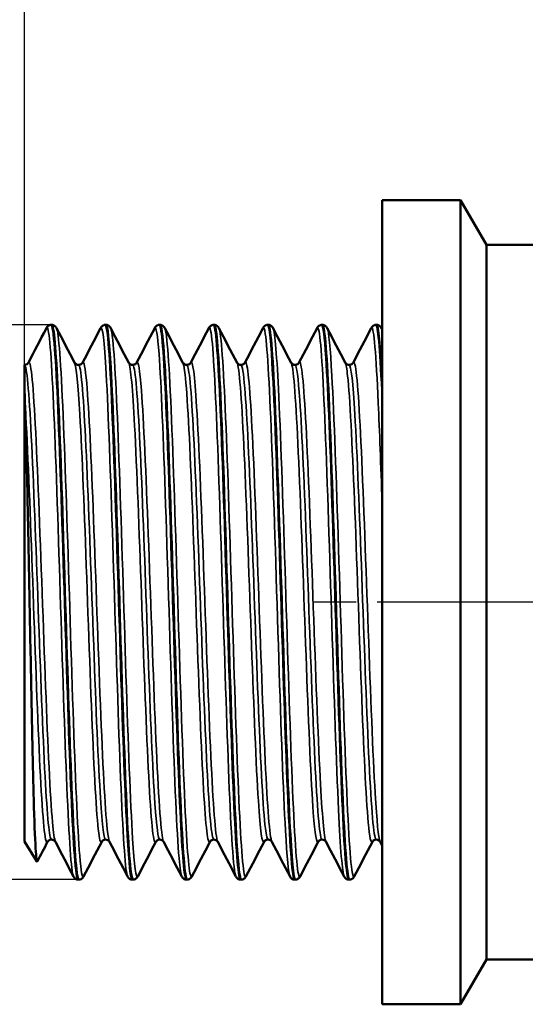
# Model space of a CAD drawing. Header units: millimetres. Extents: x -71 to 414, y -69 to 356.
# Tile 11 of 18: x 40 to 57, y 191 to 224. Entities that reach past the tile are written whole.
import ezdxf

# ---------------------------------------------------------------- set-up
doc = ezdxf.new("R2010")
doc.units = ezdxf.units.MM
doc.linetypes.add('CHAIN', pattern=[0.7087, 0.4724, -0.0591, 0.1181, -0.0591])
for name, color, linetype, lineweight in [('Видимые тонкие (ГОСТ)', 7, 'Continuous', 35), ('Видимый контур (ГОСТ)', 7, 'Continuous', 50), ('Осевая линия (ГОСТ)', 7, 'Continuous', 25), ('Размер (ГОСТ)', 7, 'Continuous', 25)]:
    doc.layers.add(name, color=color, linetype=linetype, lineweight=lineweight)
doc.styles.add('Обычный текст (ГОСТ)', font='GOST Common Italic.ttf')
doc.dimstyles.new('Обычный (ГОСТ)', dxfattribs={"dimtxt": 3.5, "dimasz": 3.5, "dimexe": 1, "dimexo": 0, "dimgap": 0.5, "dimtad": 1, "dimrnd": 1e-08, "dimtxsty": 'Обычный текст (ГОСТ)', "dimblk": 'Filled-1', "dimcen": 0.09, "dimdle": 15, "dimclrd": 256, "dimclre": 256, "dimclrt": 256, "dimazin": 2, "dimtfac": 0.714286, "dimtdec": 3, "dimtmove": 0, "dimatfit": 3, "dimfxl": 1, "dimtolj": 1, "dimlwd": 25, "dimlwe": 25, "dimarcsym": 0})

# ---------------------------------------------------------------- blocks, each defined once
blk = doc.blocks.new('Filled-1')
at = {"color": 0}
for p, q in [((0, 0), (-1, 0.1429)), ((-1, 0.1429), (-1, -0.1429)), ((-1, 0), (0, 0)), ((-1, -0.1429), (0, 0))]:
    blk.add_line(p, q, dxfattribs=at)
at = {"color": 0, "flags": 128}
blk.add_lwpolyline([(-1, -0.1429), (0, 0), (-1, 0.1429), (-1, -0.1429)], dxfattribs=at)
at = {"color": 0}
blk.add_solid([(-1, -0.1429), (0, 0), (-1, 0.1429), (-1, -0.1429)], dxfattribs=at)
blk = doc.blocks.new('*D10')
at = {"layer": 'Defpoints', "color": 0, "linetype": 'Continuous', "transparency": 16777216}
for p in [(101.379, 236.579), (40.379, 211.689), (101.379, 211.689)]:
    blk.add_point(p, dxfattribs=at)
at = {"layer": 'Размер (ГОСТ)', "linetype": 'Continuous', "lineweight": 25, "transparency": 16777216}
for p, q in [((40.379, 211.689), (40.379, 237.579)), ((101.379, 211.689), (101.379, 237.579)), ((43.879, 236.579), (97.879, 236.579))]:
    blk.add_line(p, q, dxfattribs=at)
at = {"layer": 'Размер (ГОСТ)', "linetype": 'Continuous', "lineweight": 25, "transparency": 16777216, "xscale": 3.5, "yscale": 3.5, "zscale": 3.5, "rotation": 180}
blk.add_blockref('Filled-1', (40.379, 236.579), dxfattribs=at)
at = {"layer": 'Размер (ГОСТ)', "linetype": 'Continuous', "lineweight": 25, "transparency": 16777216, "xscale": 3.5, "yscale": 3.5, "zscale": 3.5}
blk.add_blockref('Filled-1', (101.379, 236.579), dxfattribs=at)
at = {"layer": 'Размер (ГОСТ)', "linetype": 'Continuous', "lineweight": 25, "transparency": 16777216, "insert": (68.732, 240.579), "char_height": 3.5, "attachment_point": 1, "style": 'Обычный текст (ГОСТ)'}
blk.add_mtext('\\A1;61', dxfattribs=at)
blk = doc.blocks.new('*D12')
at = {"layer": 'Defpoints', "color": 0, "linetype": 'Continuous', "transparency": 16777216}
for p in [(41.296, 213.778), (32.045, 195.148), (42.187, 195.148)]:
    blk.add_point(p, dxfattribs=at)
at = {"layer": 'Размер (ГОСТ)', "linetype": 'Continuous', "lineweight": 25, "transparency": 16777216}
for p, q in [((41.296, 213.778), (31.045, 213.778)), ((32.045, 210.278), (32.045, 198.648)), ((42.187, 195.148), (31.045, 195.148))]:
    blk.add_line(p, q, dxfattribs=at)
at = {"layer": 'Размер (ГОСТ)', "linetype": 'Continuous', "lineweight": 25, "transparency": 16777216, "xscale": 3.5, "yscale": 3.5, "zscale": 3.5}
for p, rotation in [((32.045, 213.778), 90), ((32.045, 195.148), 270)]:
    blk.add_blockref('Filled-1', p, dxfattribs=dict(at, rotation=rotation))
at = {"layer": 'Размер (ГОСТ)', "linetype": 'Continuous', "lineweight": 25, "transparency": 16777216, "insert": (28.043, 197.02), "char_height": 3.5, "attachment_point": 1, "rotation": 90, "style": 'Обычный текст (ГОСТ)'}
blk.add_mtext('\\A1; \\fGOST Common|b0|i1;\\H3.5000;G 1/2"', dxfattribs=at)

msp = doc.modelspace()

# ---------------------------------------------------------------- linework, layer by layer
at = {"layer": 'Видимые тонкие (ГОСТ)'}
for points, knots in [([(41.121, 213.675), (41.195, 213.794), (41.269, 212.96), (41.343, 211.399), (41.418, 209.839), (41.492, 207.57), (41.566, 205.21), (41.64, 202.852), (41.714, 200.429), (41.788, 198.602), (41.863, 196.776), (41.937, 195.565), (42.011, 195.298), (42.016, 195.28), (42.021, 195.266), (42.026, 195.257)], [3.091065, 3.091065, 3.091065, 3.091065, 3.861305, 3.861305, 3.861305, 4.631263, 4.631263, 4.631263, 5.400944, 5.400944, 5.400944, 6.170356, 6.170356, 6.170356, 6.223059, 6.223059, 6.223059, 6.223059]), ([(41.457, 213.661), (41.493, 213.592), (41.53, 213.31), (41.566, 212.819), (41.64, 211.817), (41.714, 209.957), (41.788, 207.746), (41.863, 205.535), (41.937, 202.998), (42.011, 200.824), (42.085, 198.651), (42.159, 196.866), (42.233, 195.954), (42.277, 195.413), (42.321, 195.182), (42.365, 195.264)], [9.484905, 9.484905, 9.484905, 9.484905, 9.862012, 9.862012, 9.862012, 10.631694, 10.631694, 10.631694, 11.401105, 11.401105, 11.401105, 12.170252, 12.170252, 12.170252, 12.626497, 12.626497, 12.626497, 12.626497]), ([(42.934, 213.667), (42.997, 213.781), (43.059, 213.241), (43.122, 212.133), (43.196, 210.822), (43.27, 208.73), (43.344, 206.423), (43.418, 204.116), (43.492, 201.622), (43.566, 199.614), (43.639, 197.607), (43.713, 196.109), (43.787, 195.526), (43.806, 195.382), (43.824, 195.294), (43.842, 195.261)], [9.364651, 9.364651, 9.364651, 9.364651, 10.013564, 10.013564, 10.013564, 10.781477, 10.781477, 10.781477, 11.549161, 11.549161, 11.549161, 12.316621, 12.316621, 12.316621, 12.506244, 12.506244, 12.506244, 12.506244]), ([(43.273, 213.663), (43.297, 213.621), (43.32, 213.488), (43.344, 213.263), (43.418, 212.556), (43.492, 210.948), (43.566, 208.876), (43.639, 206.804), (43.713, 204.29), (43.787, 202.015), (43.861, 199.741), (43.935, 197.731), (44.009, 196.528), (44.066, 195.595), (44.124, 195.157), (44.181, 195.26)], [15.76809, 15.76809, 15.76809, 15.76809, 16.012226, 16.012226, 16.012226, 16.77991, 16.77991, 16.77991, 17.54737, 17.54737, 17.54737, 18.314612, 18.314612, 18.314612, 18.909683, 18.909683, 18.909683, 18.909683]), ([(44.75, 213.663), (44.799, 213.752), (44.847, 213.459), (44.896, 212.797), (44.969, 211.787), (45.043, 209.931), (45.117, 207.727), (45.193, 205.47), (45.268, 202.875), (45.344, 200.674), (45.419, 198.503), (45.493, 196.742), (45.568, 195.874), (45.598, 195.523), (45.628, 195.32), (45.658, 195.264)], [15.647837, 15.647837, 15.647837, 15.647837, 16.150768, 16.150768, 16.150768, 16.917007, 16.917007, 16.917007, 17.7021, 17.7021, 17.7021, 18.476414, 18.476414, 18.476414, 18.789429, 18.789429, 18.789429, 18.789429]), ([(45.089, 213.668), (45.098, 213.651), (45.108, 213.62), (45.117, 213.574), (45.193, 213.197), (45.268, 211.842), (45.344, 209.89), (45.419, 207.965), (45.493, 205.484), (45.568, 203.128), (45.642, 200.775), (45.717, 198.575), (45.791, 197.131), (45.86, 195.803), (45.929, 195.13), (45.997, 195.257)], [22.051275, 22.051275, 22.051275, 22.051275, 22.147756, 22.147756, 22.147756, 22.93285, 22.93285, 22.93285, 23.707163, 23.707163, 23.707163, 24.480764, 24.480764, 24.480764, 25.192868, 25.192868, 25.192868, 25.192868]), ([(46.566, 213.661), (46.606, 213.736), (46.645, 213.563), (46.684, 213.138), (46.758, 212.333), (46.832, 210.635), (46.907, 208.506), (46.981, 206.379), (47.055, 203.845), (47.129, 201.596), (47.203, 199.348), (47.277, 197.408), (47.351, 196.305), (47.392, 195.695), (47.433, 195.344), (47.474, 195.264)], [21.931022, 21.931022, 21.931022, 21.931022, 22.337791, 22.337791, 22.337791, 23.1082, 23.1082, 23.1082, 23.878044, 23.878044, 23.878044, 24.647347, 24.647347, 24.647347, 25.072615, 25.072615, 25.072615, 25.072615]), ([(46.905, 213.67), (46.906, 213.669), (46.906, 213.668), (46.907, 213.667), (46.981, 213.514), (47.055, 212.411), (47.129, 210.657), (47.203, 208.905), (47.277, 206.523), (47.351, 204.159), (47.426, 201.797), (47.5, 199.479), (47.574, 197.835), (47.648, 196.193), (47.722, 195.241), (47.796, 195.24), (47.802, 195.239), (47.807, 195.245), (47.813, 195.257)], [28.334461, 28.334461, 28.334461, 28.334461, 28.33895, 28.33895, 28.33895, 29.108794, 29.108794, 29.108794, 29.878096, 29.878096, 29.878096, 30.64688, 30.64688, 30.64688, 31.41517, 31.41517, 31.41517, 31.476053, 31.476053, 31.476053, 31.476053]), ([(48.382, 213.663), (48.409, 213.715), (48.435, 213.656), (48.461, 213.479), (48.535, 212.983), (48.609, 211.566), (48.683, 209.61), (48.76, 207.571), (48.837, 204.971), (48.914, 202.566), (48.988, 200.237), (49.063, 198.12), (49.137, 196.797), (49.188, 195.892), (49.239, 195.365), (49.29, 195.262)], [28.214207, 28.214207, 28.214207, 28.214207, 28.486553, 28.486553, 28.486553, 29.253095, 29.253095, 29.253095, 30.052276, 30.052276, 30.052276, 30.826253, 30.826253, 30.826253, 31.3558, 31.3558, 31.3558, 31.3558]), ([(48.721, 213.667), (48.785, 213.536), (48.85, 212.721), (48.914, 211.364), (48.988, 209.785), (49.063, 207.494), (49.137, 205.12), (49.212, 202.751), (49.286, 200.327), (49.361, 198.512), (49.435, 196.7), (49.509, 195.516), (49.584, 195.284), (49.599, 195.236), (49.614, 195.229), (49.629, 195.26)], [34.617646, 34.617646, 34.617646, 34.617646, 35.283026, 35.283026, 35.283026, 36.057002, 36.057002, 36.057002, 36.829602, 36.829602, 36.829602, 37.600923, 37.600923, 37.600923, 37.759239, 37.759239, 37.759239, 37.759239]), ([(50.199, 213.666), (50.216, 213.701), (50.233, 213.686), (50.251, 213.62), (50.324, 213.338), (50.398, 212.118), (50.472, 210.289), (50.546, 208.463), (50.62, 206.05), (50.694, 203.702), (50.768, 201.332), (50.843, 199.056), (50.917, 197.497), (50.98, 196.178), (51.043, 195.386), (51.107, 195.258)], [34.497393, 34.497393, 34.497393, 34.497393, 34.677434, 34.677434, 34.677434, 35.4446, 35.4446, 35.4446, 36.21096, 36.21096, 36.21096, 36.984338, 36.984338, 36.984338, 37.638985, 37.638985, 37.638985, 37.638985]), ([(50.537, 213.664), (50.59, 213.559), (50.642, 213.01), (50.694, 212.07), (50.768, 210.726), (50.843, 208.595), (50.917, 206.263), (50.992, 203.939), (51.066, 201.441), (51.14, 199.452), (51.214, 197.468), (51.288, 196.011), (51.362, 195.478), (51.39, 195.278), (51.418, 195.208), (51.446, 195.263)], [40.900831, 40.900831, 40.900831, 40.900831, 41.441709, 41.441709, 41.441709, 42.215088, 42.215088, 42.215088, 42.985893, 42.985893, 42.985893, 43.754511, 43.754511, 43.754511, 44.042424, 44.042424, 44.042424, 44.042424]), ([(52.015, 213.669), (52.019, 213.679), (52.024, 213.684), (52.029, 213.686), (52.103, 213.71), (52.177, 212.779), (52.252, 211.148), (52.294, 210.218), (52.336, 209.07), (52.379, 207.811)], [40.780578, 40.780578, 40.780578, 40.780578, 40.830598, 40.830598, 40.830598, 41.600746, 41.600746, 41.600746, 42.039992, 42.039992, 42.039992, 42.039992]), ([(40.511, 212.497), (40.55, 212.572), (40.589, 212.432), (40.628, 212.073), (40.705, 211.367), (40.781, 209.818), (40.858, 207.878), (40.935, 205.938), (41.012, 203.631), (41.089, 201.626), (41.165, 199.622), (41.242, 197.947), (41.319, 197.084), (41.352, 196.71), (41.385, 196.491), (41.419, 196.428)], [3.072827, 3.072827, 3.072827, 3.072827, 3.47773, 3.47773, 3.47773, 4.275002, 4.275002, 4.275002, 5.071959, 5.071959, 5.071959, 5.868605, 5.868605, 5.868605, 6.21442, 6.21442, 6.21442, 6.21442]), ([(42.327, 212.498), (42.374, 212.586), (42.422, 212.357), (42.469, 211.815), (42.545, 210.939), (42.622, 209.256), (42.699, 207.252), (42.775, 205.248), (42.852, 202.949), (42.928, 201.019), (43.005, 199.088), (43.081, 197.551), (43.158, 196.849), (43.184, 196.614), (43.209, 196.474), (43.235, 196.427)], [9.356012, 9.356012, 9.356012, 9.356012, 9.847432, 9.847432, 9.847432, 10.642361, 10.642361, 10.642361, 11.437027, 11.437027, 11.437027, 12.231436, 12.231436, 12.231436, 12.497605, 12.497605, 12.497605, 12.497605]), ([(44.143, 212.5), (44.197, 212.598), (44.251, 212.28), (44.305, 211.569), (44.381, 210.562), (44.458, 208.781), (44.534, 206.737), (44.611, 204.693), (44.687, 202.412), (44.763, 200.549), (44.843, 198.615), (44.922, 197.161), (45.001, 196.633), (45.018, 196.523), (45.034, 196.454), (45.051, 196.424)], [15.639198, 15.639198, 15.639198, 15.639198, 16.199849, 16.199849, 16.199849, 16.99285, 16.99285, 16.99285, 17.785638, 17.785638, 17.785638, 18.608971, 18.608971, 18.608971, 18.78079, 18.78079, 18.78079, 18.78079]), ([(45.959, 212.504), (46.025, 212.624), (46.092, 212.1), (46.158, 211.024), (46.235, 209.778), (46.312, 207.808), (46.389, 205.688), (46.466, 203.569), (46.543, 201.328), (46.619, 199.616), (46.696, 197.904), (46.773, 196.743), (46.85, 196.468), (46.856, 196.447), (46.861, 196.432), (46.867, 196.421)], [21.922383, 21.922383, 21.922383, 21.922383, 22.611191, 22.611191, 22.611191, 23.409448, 23.409448, 23.409448, 24.20704, 24.20704, 24.20704, 25.003993, 25.003993, 25.003993, 25.063976, 25.063976, 25.063976, 25.063976]), ([(47.775, 212.506), (47.85, 212.647), (47.924, 211.949), (47.999, 210.599), (48.076, 209.215), (48.152, 207.165), (48.228, 205.038), (48.305, 202.912), (48.381, 200.736), (48.458, 199.136), (48.533, 197.562), (48.608, 196.566), (48.683, 196.42)], [28.205568, 28.205568, 28.205568, 28.205568, 28.980107, 28.980107, 28.980107, 29.77378, 29.77378, 29.77378, 30.566998, 30.566998, 30.566998, 31.347161, 31.347161, 31.347161, 31.347161]), ([(40.379, 212.433), (40.456, 212.433), (40.533, 211.547), (40.61, 210.032), (40.687, 208.513), (40.764, 206.38), (40.841, 204.257), (40.918, 202.134), (40.995, 200.048), (41.072, 198.608), (41.144, 197.264), (41.216, 196.498), (41.287, 196.494)], [3.141593, 3.141593, 3.141593, 3.141593, 3.938714, 3.938714, 3.938714, 4.738295, 4.738295, 4.738295, 5.537559, 5.537559, 5.537559, 6.283185, 6.283185, 6.283185, 6.283185]), ([(42.064, 212.501), (42.123, 212.383), (42.181, 211.778), (42.239, 210.764), (42.316, 209.431), (42.392, 207.409), (42.469, 205.284), (42.545, 203.159), (42.622, 200.957), (42.699, 199.313), (42.775, 197.67), (42.852, 196.607), (42.928, 196.429), (42.943, 196.395), (42.958, 196.394), (42.972, 196.423)], [9.493544, 9.493544, 9.493544, 9.493544, 10.098391, 10.098391, 10.098391, 10.893591, 10.893591, 10.893591, 11.68852, 11.68852, 11.68852, 12.483186, 12.483186, 12.483186, 12.635136, 12.635136, 12.635136, 12.635136]), ([(42.196, 212.431), (42.206, 212.432), (42.216, 212.417), (42.227, 212.387), (42.304, 212.159), (42.38, 211.051), (42.457, 209.384), (42.534, 207.718), (42.611, 205.516), (42.688, 203.416), (42.764, 201.318), (42.841, 199.349), (42.918, 198.081), (42.98, 197.059), (43.042, 196.503), (43.104, 196.496)], [9.424778, 9.424778, 9.424778, 9.424778, 9.532552, 9.532552, 9.532552, 10.330045, 10.330045, 10.330045, 11.127266, 11.127266, 11.127266, 11.924221, 11.924221, 11.924221, 12.566371, 12.566371, 12.566371, 12.566371]), ([(43.88, 212.504), (43.945, 212.372), (44.011, 211.621), (44.076, 210.39), (44.152, 208.945), (44.229, 206.857), (44.305, 204.727), (44.381, 202.597), (44.458, 200.452), (44.534, 198.908), (44.611, 197.364), (44.687, 196.44), (44.763, 196.403), (44.772, 196.398), (44.78, 196.405), (44.788, 196.422)], [15.776729, 15.776729, 15.776729, 15.776729, 16.452788, 16.452788, 16.452788, 17.246008, 17.246008, 17.246008, 18.039009, 18.039009, 18.039009, 18.831797, 18.831797, 18.831797, 18.918322, 18.918322, 18.918322, 18.918322]), ([(44.012, 212.428), (44.031, 212.43), (44.05, 212.381), (44.069, 212.278), (44.145, 211.864), (44.222, 210.587), (44.299, 208.817), (44.375, 207.048), (44.452, 204.808), (44.528, 202.745), (44.605, 200.682), (44.682, 198.823), (44.758, 197.704), (44.812, 196.918), (44.866, 196.505), (44.92, 196.5)], [15.707963, 15.707963, 15.707963, 15.707963, 15.905247, 15.905247, 15.905247, 16.700746, 16.700746, 16.700746, 17.496025, 17.496025, 17.496025, 18.291091, 18.291091, 18.291091, 18.849556, 18.849556, 18.849556, 18.849556]), ([(45.696, 212.506), (45.773, 212.358), (45.85, 211.314), (45.927, 209.678), (46.004, 208.041), (46.081, 205.832), (46.158, 203.695), (46.235, 201.56), (46.312, 199.524), (46.389, 198.18), (46.461, 196.924), (46.533, 196.287), (46.604, 196.421)], [22.059914, 22.059914, 22.059914, 22.059914, 22.8584, 22.8584, 22.8584, 23.657349, 23.657349, 23.657349, 24.455607, 24.455607, 24.455607, 25.201507, 25.201507, 25.201507, 25.201507]), ([(45.828, 212.425), (45.86, 212.426), (45.893, 212.281), (45.925, 211.986), (46.002, 211.284), (46.079, 209.741), (46.157, 207.809), (46.234, 205.878), (46.311, 203.586), (46.388, 201.601), (46.465, 199.618), (46.542, 197.968), (46.619, 197.133), (46.658, 196.712), (46.697, 196.501), (46.736, 196.501)], [21.991149, 21.991149, 21.991149, 21.991149, 22.327476, 22.327476, 22.327476, 23.128722, 23.128722, 23.128722, 23.929272, 23.929272, 23.929272, 24.729152, 24.729152, 24.729152, 25.132741, 25.132741, 25.132741, 25.132741]), ([(47.513, 212.504), (47.522, 212.488), (47.531, 212.459), (47.54, 212.418), (47.616, 212.071), (47.693, 210.848), (47.769, 209.101), (47.846, 207.356), (47.923, 205.11), (47.999, 203.011), (48.076, 200.913), (48.152, 198.988), (48.228, 197.791), (48.292, 196.788), (48.357, 196.307), (48.421, 196.423)], [28.3431, 28.3431, 28.3431, 28.3431, 28.437446, 28.437446, 28.437446, 29.23211, 29.23211, 29.23211, 30.026266, 30.026266, 30.026266, 30.819939, 30.819939, 30.819939, 31.484692, 31.484692, 31.484692, 31.484692]), ([(47.644, 212.425), (47.687, 212.423), (47.73, 212.165), (47.773, 211.656), (47.849, 210.745), (47.926, 209.042), (48.003, 207.04), (48.079, 205.039), (48.156, 202.765), (48.233, 200.877), (48.309, 198.99), (48.386, 197.511), (48.463, 196.87), (48.492, 196.621), (48.522, 196.499), (48.552, 196.5)], [28.274334, 28.274334, 28.274334, 28.274334, 28.719452, 28.719452, 28.719452, 29.515877, 29.515877, 29.515877, 30.311818, 30.311818, 30.311818, 31.1073, 31.1073, 31.1073, 31.415927, 31.415927, 31.415927, 31.415927]), ([(49.329, 212.501), (49.346, 212.47), (49.364, 212.395), (49.381, 212.274), (49.458, 211.744), (49.535, 210.349), (49.612, 208.492), (49.688, 206.638), (49.765, 204.35), (49.842, 202.289), (49.918, 200.232), (49.995, 198.427), (50.072, 197.398), (50.127, 196.659), (50.182, 196.326), (50.237, 196.426)], [34.626285, 34.626285, 34.626285, 34.626285, 34.807362, 34.807362, 34.807362, 35.604969, 35.604969, 35.604969, 36.401325, 36.401325, 36.401325, 37.196534, 37.196534, 37.196534, 37.767878, 37.767878, 37.767878, 37.767878]), ([(49.46, 212.427), (49.513, 212.422), (49.566, 212.017), (49.62, 211.246), (49.697, 210.132), (49.774, 208.268), (49.851, 206.197), (49.927, 204.129), (50.004, 201.882), (50.081, 200.108), (50.158, 198.336), (50.235, 197.059), (50.311, 196.646), (50.33, 196.544), (50.349, 196.495), (50.368, 196.497)], [34.557519, 34.557519, 34.557519, 34.557519, 35.110375, 35.110375, 35.110375, 35.90897, 35.90897, 35.90897, 36.706415, 36.706415, 36.706415, 37.502817, 37.502817, 37.502817, 37.699112, 37.699112, 37.699112, 37.699112]), ([(49.591, 212.505), (49.598, 212.518), (49.605, 212.525), (49.612, 212.525), (49.688, 212.522), (49.765, 211.625), (49.842, 210.093), (49.918, 208.564), (49.995, 206.422), (50.072, 204.285), (50.148, 202.152), (50.225, 200.051), (50.301, 198.589), (50.367, 197.327), (50.433, 196.555), (50.499, 196.422)], [34.488754, 34.488754, 34.488754, 34.488754, 34.55881, 34.55881, 34.55881, 35.355166, 35.355166, 35.355166, 36.150375, 36.150375, 36.150375, 36.944542, 36.944542, 36.944542, 37.630346, 37.630346, 37.630346, 37.630346]), ([(51.145, 212.499), (51.171, 212.451), (51.197, 212.306), (51.223, 212.061), (51.3, 211.348), (51.376, 209.802), (51.453, 207.867), (51.53, 205.914), (51.607, 203.589), (51.685, 201.577), (51.761, 199.579), (51.838, 197.914), (51.915, 197.064), (51.961, 196.555), (52.007, 196.343), (52.053, 196.428)], [40.90947, 40.90947, 40.90947, 40.90947, 41.181347, 41.181347, 41.181347, 41.975529, 41.975529, 41.975529, 42.777624, 42.777624, 42.777624, 43.574025, 43.574025, 43.574025, 44.051063, 44.051063, 44.051063, 44.051063]), ([(51.276, 212.43), (51.339, 212.424), (51.403, 211.838), (51.466, 210.77), (51.544, 209.464), (51.621, 207.453), (51.699, 205.33), (51.775, 203.221), (51.852, 201.03), (51.929, 199.393), (52.007, 197.746), (52.084, 196.683), (52.162, 196.517), (52.169, 196.501), (52.177, 196.493), (52.184, 196.494)], [40.840704, 40.840704, 40.840704, 40.840704, 41.498496, 41.498496, 41.498496, 42.302515, 42.302515, 42.302515, 43.100911, 43.100911, 43.100911, 43.904546, 43.904546, 43.904546, 43.982297, 43.982297, 43.982297, 43.982297]), ([(51.407, 212.502), (51.423, 212.533), (51.438, 212.53), (51.453, 212.493), (51.53, 212.302), (51.607, 211.208), (51.685, 209.532), (51.761, 207.868), (51.838, 205.653), (51.915, 203.527), (51.992, 201.386), (52.069, 199.364), (52.147, 198.056), (52.203, 197.104), (52.259, 196.539), (52.315, 196.426)], [40.771939, 40.771939, 40.771939, 40.771939, 40.92937, 40.92937, 40.92937, 41.731465, 41.731465, 41.731465, 42.527866, 42.527866, 42.527866, 43.330077, 43.330077, 43.330077, 43.913531, 43.913531, 43.913531, 43.913531]), ([(40.397, 211.185), (40.474, 210.002), (40.551, 208.079), (40.628, 205.974), (40.705, 203.869), (40.781, 201.61), (40.858, 199.853), (40.935, 198.096), (41.012, 196.863), (41.089, 196.511), (41.111, 196.408), (41.134, 196.381), (41.156, 196.426)], [3.726295, 3.726295, 3.726295, 3.726295, 4.523889, 4.523889, 4.523889, 5.321161, 5.321161, 5.321161, 6.118118, 6.118118, 6.118118, 6.351951, 6.351951, 6.351951, 6.351951])]:
    msp.add_open_spline(points, degree=3, knots=knots, dxfattribs=at)
msp.add_open_spline([(52.354, 213.669), (52.362, 213.654), (52.37, 213.626), (52.379, 213.587)], degree=3, dxfattribs=at)
at = {"layer": 'Видимый контур (ГОСТ)'}
for p, q in [((52.379, 217.963), (52.379, 190.963)), ((55.013, 217.963), (52.379, 217.963)), ((55.013, 217.963), (55.013, 190.963)), ((55.879, 216.463), (55.013, 217.963)), ((55.879, 216.463), (55.879, 192.463)), ((58.879, 216.463), (55.879, 216.463)), ((41.296, 213.778), (41.279, 213.778)), ((43.112, 213.778), (43.095, 213.778)), ((44.928, 213.778), (44.911, 213.778)), ((46.744, 213.778), (46.727, 213.778)), ((48.56, 213.778), (48.543, 213.778)), ((50.376, 213.778), (50.36, 213.778)), ((52.193, 213.778), (52.176, 213.778)), ((52.354, 213.67), (52.379, 213.622)), ((40.379, 211.689), (40.379, 212.433)), ((40.379, 212.433), (40.379, 212.433)), ((40.379, 211.689), (40.379, 196.431)), ((40.379, 196.431), (40.8, 195.755)), ((52.379, 196.299), (52.315, 196.42)), ((42.204, 195.148), (42.187, 195.148)), ((44.02, 195.148), (44.003, 195.148)), ((45.836, 195.148), (45.819, 195.148)), ((47.652, 195.148), (47.635, 195.148)), ((49.468, 195.148), (49.451, 195.148)), ((51.285, 195.148), (51.268, 195.148)), ((55.879, 192.463), (55.013, 190.963)), ((85.879, 192.463), (55.879, 192.463)), ((55.013, 190.963), (52.379, 190.963))]:
    msp.add_line(p, q, dxfattribs=at)
for points in [[(40.511, 212.506), (40.708, 212.884), (40.906, 213.263), (41.104, 213.642)], [(41.121, 213.675), (41.115, 213.664), (41.109, 213.653), (41.104, 213.642)], [(41.457, 213.67), (41.659, 213.282), (41.862, 212.894), (42.064, 212.506)], [(42.327, 212.506), (42.529, 212.894), (42.732, 213.282), (42.934, 213.67)], [(43.273, 213.67), (43.475, 213.282), (43.678, 212.894), (43.88, 212.506)], [(44.143, 212.506), (44.345, 212.894), (44.548, 213.282), (44.75, 213.67)], [(45.089, 213.67), (45.292, 213.282), (45.494, 212.894), (45.696, 212.506)], [(45.959, 212.506), (46.162, 212.894), (46.364, 213.282), (46.566, 213.67)], [(46.905, 213.67), (47.108, 213.282), (47.31, 212.894), (47.513, 212.506)], [(47.775, 212.506), (47.978, 212.894), (48.18, 213.282), (48.382, 213.67)], [(48.721, 213.67), (48.924, 213.282), (49.126, 212.894), (49.329, 212.506)], [(49.591, 212.506), (49.794, 212.894), (49.996, 213.282), (50.199, 213.67)], [(50.537, 213.67), (50.74, 213.282), (50.942, 212.894), (51.145, 212.506)], [(51.407, 212.506), (51.61, 212.894), (51.812, 213.282), (52.015, 213.67)], [(52.379, 211.914), (52.317, 213.113), (52.255, 213.769), (52.193, 213.776)], [(40.379, 211.689), (40.384, 211.542), (40.39, 211.373), (40.397, 211.185)], [(41.156, 196.42), (41.041, 196.199), (40.925, 195.978), (40.81, 195.756)], [(42.026, 195.256), (41.824, 195.644), (41.621, 196.032), (41.419, 196.42)], [(42.972, 196.42), (42.77, 196.032), (42.567, 195.644), (42.365, 195.256)], [(43.842, 195.256), (43.64, 195.644), (43.437, 196.032), (43.235, 196.42)], [(44.788, 196.42), (44.586, 196.032), (44.384, 195.644), (44.181, 195.256)], [(45.658, 195.256), (45.456, 195.644), (45.253, 196.032), (45.051, 196.42)], [(46.604, 196.42), (46.402, 196.032), (46.2, 195.644), (45.997, 195.256)], [(47.474, 195.256), (47.272, 195.644), (47.07, 196.032), (46.867, 196.42)], [(48.421, 196.42), (48.218, 196.032), (48.016, 195.644), (47.813, 195.256)], [(49.29, 195.256), (49.088, 195.644), (48.886, 196.032), (48.683, 196.42)], [(50.237, 196.42), (50.034, 196.032), (49.832, 195.644), (49.629, 195.256)], [(51.107, 195.256), (50.904, 195.644), (50.702, 196.032), (50.499, 196.42)], [(52.053, 196.42), (51.85, 196.032), (51.648, 195.644), (51.446, 195.256)]]:
    msp.add_open_spline(points, degree=3, dxfattribs=at)
for points, knots in [([(41.129, 213.689), (41.129, 213.689), (41.129, 213.688), (41.128, 213.687), (41.128, 213.687), (41.127, 213.686), (41.127, 213.685), (41.126, 213.684), (41.125, 213.683), (41.124, 213.68), (41.122, 213.677), (41.121, 213.675)], [-0.003875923, -0.003875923, -0.003875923, -0.003875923, -0.003606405, -0.003606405, -0.003281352, -0.003281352, -0.002895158, -0.002895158, -0.002262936, -0.002262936, 0, 0, 0, 0]), ([(41.129, 213.689), (41.139, 213.704), (41.151, 213.721), (41.198, 213.757), (41.236, 213.776), (41.279, 213.778)], [0, 0, 0, 0, 0.02303351, 0.02303351, 0.04725916, 0.04725916, 0.04725916, 0.04725916]), ([(41.279, 213.77), (41.319, 213.77), (41.359, 213.504), (41.4, 212.975), (41.474, 212.007), (41.548, 210.168), (41.622, 207.958), (41.696, 205.748), (41.77, 203.192), (41.844, 200.981), (41.918, 198.771), (41.992, 196.931), (42.066, 195.958), (42.106, 195.426), (42.147, 195.157), (42.187, 195.156)], [3.140211, 3.140211, 3.140211, 3.140211, 3.559811, 3.559811, 3.559811, 4.327799, 4.327799, 4.327799, 5.095513, 5.095513, 5.095513, 5.862961, 5.862961, 5.862961, 6.283185, 6.283185, 6.283185, 6.283185]), ([(41.296, 213.778), (41.333, 213.776), (41.367, 213.762), (41.412, 213.732), (41.426, 213.716), (41.445, 213.691), (41.452, 213.68), (41.457, 213.67)], [0, 0, 0, 0, 0.02087609, 0.02087609, 0.040384, 0.040384, 0.05813175, 0.05813175, 0.05813175, 0.05813175]), ([(42.204, 195.151), (42.192, 195.149), (42.179, 195.173), (42.167, 195.226), (42.093, 195.532), (42.019, 196.778), (41.946, 198.629), (41.871, 200.493), (41.797, 202.948), (41.723, 205.328), (41.649, 207.694), (41.576, 209.959), (41.502, 211.513), (41.433, 212.958), (41.365, 213.773), (41.296, 213.777)], [-12.567752, -12.567752, -12.567752, -12.567752, -12.437045, -12.437045, -12.437045, -11.672327, -11.672327, -11.672327, -10.902613, -10.902613, -10.902613, -10.137133, -10.137133, -10.137133, -9.424778, -9.424778, -9.424778, -9.424778]), ([(42.934, 213.67), (42.942, 213.686), (42.953, 213.704), (42.987, 213.737), (43.002, 213.749), (43.042, 213.769), (43.068, 213.777), (43.095, 213.778)], [0, 0, 0, 0, 0.028256, 0.028256, 0.04294559, 0.04294559, 0.05816083, 0.05816083, 0.05816083, 0.05816083]), ([(43.095, 213.771), (43.121, 213.774), (43.147, 213.664), (43.174, 213.436), (43.247, 212.798), (43.321, 211.246), (43.395, 209.198), (43.469, 207.15), (43.543, 204.63), (43.616, 202.317), (43.69, 200.004), (43.764, 197.923), (43.838, 196.635), (43.893, 195.671), (43.948, 195.159), (44.003, 195.153)], [9.423396, 9.423396, 9.423396, 9.423396, 9.696388, 9.696388, 9.696388, 10.462353, 10.462353, 10.462353, 11.228091, 11.228091, 11.228091, 11.993607, 11.993607, 11.993607, 12.566371, 12.566371, 12.566371, 12.566371]), ([(43.112, 213.778), (43.149, 213.776), (43.183, 213.762), (43.228, 213.732), (43.242, 213.716), (43.262, 213.691), (43.268, 213.68), (43.273, 213.67)], [0, 0, 0, 0, 0.02087609, 0.02087609, 0.040384, 0.040384, 0.05813175, 0.05813175, 0.05813175, 0.05813175]), ([(44.021, 195.155), (43.994, 195.152), (43.967, 195.266), (43.94, 195.5), (43.866, 196.149), (43.792, 197.716), (43.718, 199.778), (43.645, 201.836), (43.571, 204.364), (43.497, 206.677), (43.423, 208.987), (43.349, 211.058), (43.275, 212.331), (43.221, 213.27), (43.167, 213.767), (43.112, 213.773)], [-18.850938, -18.850938, -18.850938, -18.850938, -18.573882, -18.573882, -18.573882, -17.805805, -17.805805, -17.805805, -17.038793, -17.038793, -17.038793, -16.272755, -16.272755, -16.272755, -15.707963, -15.707963, -15.707963, -15.707963]), ([(44.75, 213.67), (44.759, 213.686), (44.769, 213.704), (44.803, 213.737), (44.818, 213.749), (44.858, 213.769), (44.884, 213.777), (44.911, 213.778)], [0, 0, 0, 0, 0.028256, 0.028256, 0.04294559, 0.04294559, 0.05816083, 0.05816083, 0.05816083, 0.05816083]), ([(44.911, 213.776), (44.922, 213.778), (44.932, 213.76), (44.943, 213.722), (45.017, 213.461), (45.09, 212.262), (45.164, 210.445), (45.239, 208.589), (45.314, 206.108), (45.389, 203.694), (45.464, 201.304), (45.538, 199.008), (45.612, 197.435), (45.681, 195.976), (45.75, 195.153), (45.819, 195.149)], [15.706581, 15.706581, 15.706581, 15.706581, 15.818072, 15.818072, 15.818072, 16.581347, 16.581347, 16.581347, 17.361404, 17.361404, 17.361404, 18.133661, 18.133661, 18.133661, 18.849556, 18.849556, 18.849556, 18.849556]), ([(45.837, 195.156), (45.798, 195.155), (45.76, 195.392), (45.722, 195.866), (45.648, 196.781), (45.574, 198.571), (45.501, 200.752), (45.427, 202.931), (45.353, 205.478), (45.279, 207.706), (45.206, 209.933), (45.132, 211.816), (45.058, 212.85), (45.015, 213.458), (44.972, 213.768), (44.928, 213.77)], [-25.134123, -25.134123, -25.134123, -25.134123, -24.737583, -24.737583, -24.737583, -23.971739, -23.971739, -23.971739, -23.206337, -23.206337, -23.206337, -22.441354, -22.441354, -22.441354, -21.991149, -21.991149, -21.991149, -21.991149]), ([(44.929, 213.778), (44.965, 213.776), (44.999, 213.762), (45.044, 213.732), (45.058, 213.716), (45.078, 213.691), (45.084, 213.68), (45.089, 213.67)], [0, 0, 0, 0, 0.02087609, 0.02087609, 0.040384, 0.040384, 0.05813175, 0.05813175, 0.05813175, 0.05813175]), ([(46.566, 213.67), (46.575, 213.686), (46.585, 213.704), (46.619, 213.737), (46.634, 213.749), (46.674, 213.769), (46.7, 213.777), (46.727, 213.778)], [0, 0, 0, 0, 0.028256, 0.028256, 0.04294559, 0.04294559, 0.05816083, 0.05816083, 0.05816083, 0.05816083]), ([(46.727, 213.778), (46.8, 213.781), (46.874, 212.838), (46.948, 211.201), (47.022, 209.555), (47.096, 207.225), (47.17, 204.843), (47.243, 202.463), (47.317, 200.056), (47.391, 198.275), (47.465, 196.496), (47.539, 195.36), (47.613, 195.176), (47.62, 195.157), (47.628, 195.148), (47.635, 195.149)], [21.989767, 21.989767, 21.989767, 21.989767, 22.753287, 22.753287, 22.753287, 23.52113, 23.52113, 23.52113, 24.288439, 24.288439, 24.288439, 25.055236, 25.055236, 25.055236, 25.132741, 25.132741, 25.132741, 25.132741]), ([(47.653, 195.154), (47.601, 195.157), (47.55, 195.597), (47.498, 196.44), (47.424, 197.654), (47.35, 199.693), (47.276, 201.999), (47.202, 204.304), (47.127, 206.849), (47.053, 208.944), (46.979, 211.038), (46.905, 212.657), (46.831, 213.362), (46.802, 213.637), (46.773, 213.772), (46.744, 213.77)], [-31.417308, -31.417308, -31.417308, -31.417308, -30.883039, -30.883039, -30.883039, -30.112819, -30.112819, -30.112819, -29.343229, -29.343229, -29.343229, -28.574245, -28.574245, -28.574245, -28.274334, -28.274334, -28.274334, -28.274334]), ([(46.745, 213.778), (46.781, 213.776), (46.815, 213.762), (46.86, 213.732), (46.874, 213.716), (46.894, 213.691), (46.9, 213.68), (46.905, 213.67)], [0, 0, 0, 0, 0.02087609, 0.02087609, 0.040384, 0.040384, 0.05813175, 0.05813175, 0.05813175, 0.05813175]), ([(48.382, 213.67), (48.391, 213.686), (48.401, 213.704), (48.435, 213.737), (48.45, 213.749), (48.491, 213.769), (48.516, 213.777), (48.543, 213.778)], [0, 0, 0, 0, 0.028256, 0.028256, 0.04294559, 0.04294559, 0.05816083, 0.05816083, 0.05816083, 0.05816083]), ([(48.543, 213.775), (48.602, 213.771), (48.66, 213.189), (48.719, 212.108), (48.795, 210.705), (48.872, 208.473), (48.948, 206.052), (49.022, 203.691), (49.097, 201.178), (49.171, 199.2), (49.245, 197.226), (49.319, 195.809), (49.394, 195.333), (49.413, 195.21), (49.432, 195.151), (49.451, 195.153)], [28.272952, 28.272952, 28.272952, 28.272952, 28.882362, 28.882362, 28.882362, 29.673661, 29.673661, 29.673661, 30.445512, 30.445512, 30.445512, 31.216008, 31.216008, 31.216008, 31.415927, 31.415927, 31.415927, 31.415927]), ([(49.469, 195.15), (49.405, 195.153), (49.341, 195.854), (49.277, 197.127), (49.203, 198.591), (49.129, 200.794), (49.055, 203.145), (48.982, 205.496), (48.908, 207.968), (48.834, 209.896), (48.761, 211.824), (48.687, 213.188), (48.613, 213.621), (48.596, 213.726), (48.578, 213.776), (48.56, 213.774)], [-37.700494, -37.700494, -37.700494, -37.700494, -37.03513, -37.03513, -37.03513, -36.270242, -36.270242, -36.270242, -35.505554, -35.505554, -35.505554, -34.741057, -34.741057, -34.741057, -34.557519, -34.557519, -34.557519, -34.557519]), ([(48.561, 213.778), (48.597, 213.776), (48.632, 213.762), (48.677, 213.732), (48.69, 213.716), (48.71, 213.691), (48.716, 213.68), (48.721, 213.67)], [0, 0, 0, 0, 0.02087609, 0.02087609, 0.040384, 0.040384, 0.05813175, 0.05813175, 0.05813175, 0.05813175]), ([(50.199, 213.67), (50.207, 213.686), (50.217, 213.704), (50.251, 213.737), (50.266, 213.749), (50.307, 213.769), (50.332, 213.777), (50.359, 213.778)], [0, 0, 0, 0, 0.028256, 0.028256, 0.04294559, 0.04294559, 0.05816083, 0.05816083, 0.05816083, 0.05816083]), ([(50.359, 213.771), (50.407, 213.769), (50.455, 213.394), (50.502, 212.664), (50.576, 211.539), (50.65, 209.584), (50.723, 207.326), (50.798, 205.048), (50.872, 202.485), (50.946, 200.338), (51.02, 198.199), (51.094, 196.496), (51.168, 195.692), (51.201, 195.333), (51.234, 195.155), (51.268, 195.156)], [34.556137, 34.556137, 34.556137, 34.556137, 35.051531, 35.051531, 35.051531, 35.815899, 35.815899, 35.815899, 36.587009, 36.587009, 36.587009, 37.35561, 37.35561, 37.35561, 37.699112, 37.699112, 37.699112, 37.699112]), ([(51.285, 195.149), (51.28, 195.148), (51.274, 195.152), (51.269, 195.161), (51.195, 195.288), (51.121, 196.368), (51.047, 198.11), (50.974, 199.851), (50.9, 202.233), (50.826, 204.613), (50.752, 206.993), (50.678, 209.343), (50.604, 211.031), (50.53, 212.718), (50.457, 213.723), (50.383, 213.776), (50.381, 213.777), (50.379, 213.778), (50.376, 213.778)], [-43.983679, -43.983679, -43.983679, -43.983679, -43.928983, -43.928983, -43.928983, -43.162053, -43.162053, -43.162053, -42.395374, -42.395374, -42.395374, -41.628938, -41.628938, -41.628938, -40.862741, -40.862741, -40.862741, -40.840704, -40.840704, -40.840704, -40.840704]), ([(50.377, 213.778), (50.414, 213.776), (50.448, 213.762), (50.493, 213.732), (50.507, 213.716), (50.526, 213.691), (50.532, 213.68), (50.537, 213.67)], [0, 0, 0, 0, 0.02087609, 0.02087609, 0.040384, 0.040384, 0.05813175, 0.05813175, 0.05813175, 0.05813175]), ([(52.015, 213.67), (52.023, 213.686), (52.034, 213.704), (52.067, 213.737), (52.082, 213.749), (52.123, 213.769), (52.149, 213.777), (52.175, 213.778)], [0, 0, 0, 0, 0.028256, 0.028256, 0.04294559, 0.04294559, 0.05816083, 0.05816083, 0.05816083, 0.05816083]), ([(52.175, 213.77), (52.209, 213.772), (52.243, 213.589), (52.276, 213.218), (52.31, 212.843), (52.345, 212.283), (52.379, 211.573)], [40.8393227, 40.8393227, 40.8393227, 40.8393227, 41.1892481, 41.1892481, 41.1892481, 41.5431476, 41.5431476, 41.5431476, 41.5431476]), ([(52.193, 213.778), (52.23, 213.776), (52.264, 213.762), (52.309, 213.732), (52.323, 213.716), (52.342, 213.691), (52.348, 213.68), (52.354, 213.67)], [0, 0, 0, 0, 0.02087609, 0.02087609, 0.040384, 0.040384, 0.05813175, 0.05813175, 0.05813175, 0.05813175]), ([(40.379, 212.433), (40.415, 212.433), (40.449, 212.447), (40.487, 212.473), (40.496, 212.484), (40.507, 212.499), (40.509, 212.503), (40.511, 212.506)], [0, 0, 0, 0, 0.02208301, 0.02208301, 0.04101972, 0.04101972, 0.05811446, 0.05811446, 0.05811446, 0.05811446]), ([(42.064, 212.506), (42.066, 212.502), (42.071, 212.492), (42.097, 212.467), (42.11, 212.457), (42.146, 212.439), (42.171, 212.433), (42.196, 212.433)], [0, 0, 0, 0, 0.02808243, 0.02808243, 0.04283771, 0.04283771, 0.05813958, 0.05813958, 0.05813958, 0.05813958]), ([(42.196, 212.433), (42.231, 212.433), (42.265, 212.447), (42.303, 212.473), (42.312, 212.484), (42.323, 212.499), (42.326, 212.503), (42.327, 212.506)], [0, 0, 0, 0, 0.02208301, 0.02208301, 0.04101972, 0.04101972, 0.05811446, 0.05811446, 0.05811446, 0.05811446]), ([(43.88, 212.506), (43.882, 212.502), (43.887, 212.492), (43.913, 212.467), (43.926, 212.457), (43.963, 212.439), (43.987, 212.433), (44.012, 212.433)], [0, 0, 0, 0, 0.02808243, 0.02808243, 0.04283771, 0.04283771, 0.05813958, 0.05813958, 0.05813958, 0.05813958]), ([(44.012, 212.433), (44.047, 212.433), (44.081, 212.447), (44.119, 212.473), (44.128, 212.484), (44.139, 212.499), (44.142, 212.503), (44.143, 212.506)], [0, 0, 0, 0, 0.02208301, 0.02208301, 0.04101972, 0.04101972, 0.05811446, 0.05811446, 0.05811446, 0.05811446]), ([(45.696, 212.506), (45.699, 212.502), (45.703, 212.492), (45.729, 212.467), (45.742, 212.457), (45.779, 212.439), (45.803, 212.433), (45.828, 212.433)], [0, 0, 0, 0, 0.02808243, 0.02808243, 0.04283771, 0.04283771, 0.05813958, 0.05813958, 0.05813958, 0.05813958]), ([(45.828, 212.433), (45.863, 212.433), (45.897, 212.447), (45.935, 212.473), (45.944, 212.484), (45.955, 212.499), (45.958, 212.503), (45.959, 212.506)], [0, 0, 0, 0, 0.02208301, 0.02208301, 0.04101972, 0.04101972, 0.05811446, 0.05811446, 0.05811446, 0.05811446]), ([(47.513, 212.506), (47.515, 212.502), (47.519, 212.492), (47.545, 212.467), (47.558, 212.457), (47.595, 212.439), (47.619, 212.433), (47.644, 212.433)], [0, 0, 0, 0, 0.02808243, 0.02808243, 0.04283771, 0.04283771, 0.05813958, 0.05813958, 0.05813958, 0.05813958]), ([(47.644, 212.433), (47.679, 212.433), (47.713, 212.447), (47.751, 212.473), (47.76, 212.484), (47.771, 212.499), (47.774, 212.503), (47.775, 212.506)], [0, 0, 0, 0, 0.02208301, 0.02208301, 0.04101972, 0.04101972, 0.05811446, 0.05811446, 0.05811446, 0.05811446]), ([(49.329, 212.506), (49.331, 212.502), (49.335, 212.492), (49.361, 212.467), (49.374, 212.457), (49.411, 212.439), (49.435, 212.433), (49.46, 212.433)], [0, 0, 0, 0, 0.02808243, 0.02808243, 0.04283771, 0.04283771, 0.05813958, 0.05813958, 0.05813958, 0.05813958]), ([(49.46, 212.433), (49.496, 212.433), (49.529, 212.447), (49.567, 212.473), (49.577, 212.484), (49.588, 212.499), (49.59, 212.503), (49.591, 212.506)], [0, 0, 0, 0, 0.02208301, 0.02208301, 0.04101972, 0.04101972, 0.05811446, 0.05811446, 0.05811446, 0.05811446]), ([(51.145, 212.506), (51.147, 212.502), (51.151, 212.492), (51.177, 212.467), (51.19, 212.457), (51.227, 212.439), (51.251, 212.433), (51.276, 212.433)], [0, 0, 0, 0, 0.02808243, 0.02808243, 0.04283771, 0.04283771, 0.05813958, 0.05813958, 0.05813958, 0.05813958]), ([(51.276, 212.433), (51.312, 212.433), (51.346, 212.447), (51.383, 212.473), (51.393, 212.484), (51.404, 212.499), (51.406, 212.503), (51.407, 212.506)], [0, 0, 0, 0, 0.02208301, 0.02208301, 0.04101972, 0.04101972, 0.05811446, 0.05811446, 0.05811446, 0.05811446]), ([(40.397, 211.185), (40.416, 210.684), (40.434, 210.043), (40.471, 208.533), (40.49, 207.675), (40.529, 205.73), (40.549, 204.649), (40.59, 202.484), (40.61, 201.423), (40.651, 199.46), (40.672, 198.581), (40.712, 197.124), (40.733, 196.564), (40.772, 195.872), (40.791, 195.72), (40.81, 195.756)], [-3.991827, -3.991827, -3.991827, -3.991827, -3.704805, -3.704805, -3.414693, -3.414693, -3.090175, -3.090175, -2.761888, -2.761888, -2.429833, -2.429833, -2.094009, -2.094009, -1.779974, -1.779974, -1.779974, -1.779974]), ([(41.287, 196.493), (41.252, 196.493), (41.218, 196.479), (41.18, 196.453), (41.171, 196.442), (41.16, 196.427), (41.157, 196.423), (41.156, 196.42)], [0, 0, 0, 0, 0.02208301, 0.02208301, 0.04101972, 0.04101972, 0.05811446, 0.05811446, 0.05811446, 0.05811446]), ([(41.419, 196.42), (41.417, 196.424), (41.412, 196.434), (41.386, 196.459), (41.373, 196.469), (41.337, 196.487), (41.312, 196.493), (41.287, 196.493)], [0, 0, 0, 0, 0.02808243, 0.02808243, 0.04283771, 0.04283771, 0.05813958, 0.05813958, 0.05813958, 0.05813958]), ([(43.104, 196.493), (43.068, 196.493), (43.034, 196.479), (42.996, 196.453), (42.987, 196.442), (42.976, 196.427), (42.974, 196.423), (42.972, 196.42)], [0, 0, 0, 0, 0.02208301, 0.02208301, 0.04101972, 0.04101972, 0.05811446, 0.05811446, 0.05811446, 0.05811446]), ([(43.235, 196.42), (43.233, 196.424), (43.228, 196.434), (43.202, 196.459), (43.189, 196.469), (43.153, 196.487), (43.128, 196.493), (43.104, 196.493)], [0, 0, 0, 0, 0.02808243, 0.02808243, 0.04283771, 0.04283771, 0.05813958, 0.05813958, 0.05813958, 0.05813958]), ([(44.92, 196.493), (44.884, 196.493), (44.85, 196.479), (44.813, 196.453), (44.803, 196.442), (44.792, 196.427), (44.79, 196.423), (44.788, 196.42)], [0, 0, 0, 0, 0.02208301, 0.02208301, 0.04101972, 0.04101972, 0.05811446, 0.05811446, 0.05811446, 0.05811446]), ([(45.051, 196.42), (45.049, 196.424), (45.044, 196.434), (45.019, 196.459), (45.005, 196.469), (44.969, 196.487), (44.944, 196.493), (44.92, 196.493)], [0, 0, 0, 0, 0.02808243, 0.02808243, 0.04283771, 0.04283771, 0.05813958, 0.05813958, 0.05813958, 0.05813958]), ([(46.736, 196.493), (46.7, 196.493), (46.666, 196.479), (46.629, 196.453), (46.619, 196.442), (46.608, 196.427), (46.606, 196.423), (46.604, 196.42)], [0, 0, 0, 0, 0.02208301, 0.02208301, 0.04101972, 0.04101972, 0.05811446, 0.05811446, 0.05811446, 0.05811446]), ([(46.867, 196.42), (46.865, 196.424), (46.861, 196.434), (46.835, 196.459), (46.822, 196.469), (46.785, 196.487), (46.76, 196.493), (46.736, 196.493)], [0, 0, 0, 0, 0.02808243, 0.02808243, 0.04283771, 0.04283771, 0.05813958, 0.05813958, 0.05813958, 0.05813958]), ([(48.552, 196.493), (48.516, 196.493), (48.482, 196.479), (48.445, 196.453), (48.435, 196.442), (48.424, 196.427), (48.422, 196.423), (48.421, 196.42)], [0, 0, 0, 0, 0.02208301, 0.02208301, 0.04101972, 0.04101972, 0.05811446, 0.05811446, 0.05811446, 0.05811446]), ([(48.683, 196.42), (48.681, 196.424), (48.677, 196.434), (48.651, 196.459), (48.638, 196.469), (48.601, 196.487), (48.577, 196.493), (48.552, 196.493)], [0, 0, 0, 0, 0.02808243, 0.02808243, 0.04283771, 0.04283771, 0.05813958, 0.05813958, 0.05813958, 0.05813958]), ([(50.368, 196.493), (50.332, 196.493), (50.299, 196.479), (50.261, 196.453), (50.251, 196.442), (50.24, 196.427), (50.238, 196.423), (50.237, 196.42)], [0, 0, 0, 0, 0.02208301, 0.02208301, 0.04101972, 0.04101972, 0.05811446, 0.05811446, 0.05811446, 0.05811446]), ([(50.499, 196.42), (50.497, 196.424), (50.493, 196.434), (50.467, 196.459), (50.454, 196.469), (50.417, 196.487), (50.393, 196.493), (50.368, 196.493)], [0, 0, 0, 0, 0.02808243, 0.02808243, 0.04283771, 0.04283771, 0.05813958, 0.05813958, 0.05813958, 0.05813958]), ([(52.184, 196.493), (52.148, 196.493), (52.115, 196.479), (52.077, 196.453), (52.067, 196.442), (52.056, 196.427), (52.054, 196.423), (52.053, 196.42)], [0, 0, 0, 0, 0.02208301, 0.02208301, 0.04101972, 0.04101972, 0.05811446, 0.05811446, 0.05811446, 0.05811446]), ([(52.315, 196.42), (52.313, 196.424), (52.309, 196.434), (52.283, 196.459), (52.27, 196.469), (52.233, 196.487), (52.209, 196.493), (52.184, 196.493)], [0, 0, 0, 0, 0.02808243, 0.02808243, 0.04283771, 0.04283771, 0.05813958, 0.05813958, 0.05813958, 0.05813958]), ([(42.187, 195.148), (42.15, 195.15), (42.116, 195.164), (42.071, 195.194), (42.057, 195.21), (42.038, 195.235), (42.031, 195.246), (42.026, 195.256)], [0, 0, 0, 0, 0.02087609, 0.02087609, 0.040384, 0.040384, 0.05813175, 0.05813175, 0.05813175, 0.05813175]), ([(42.365, 195.256), (42.357, 195.24), (42.346, 195.222), (42.312, 195.189), (42.297, 195.177), (42.257, 195.157), (42.231, 195.149), (42.204, 195.148)], [0, 0, 0, 0, 0.028256, 0.028256, 0.04294559, 0.04294559, 0.05816083, 0.05816083, 0.05816083, 0.05816083]), ([(44.003, 195.148), (43.966, 195.15), (43.932, 195.164), (43.887, 195.194), (43.873, 195.21), (43.854, 195.235), (43.847, 195.246), (43.842, 195.256)], [0, 0, 0, 0, 0.02087609, 0.02087609, 0.040384, 0.040384, 0.05813175, 0.05813175, 0.05813175, 0.05813175]), ([(44.181, 195.256), (44.173, 195.24), (44.162, 195.222), (44.128, 195.189), (44.113, 195.177), (44.073, 195.157), (44.047, 195.149), (44.021, 195.148)], [0, 0, 0, 0, 0.028256, 0.028256, 0.04294559, 0.04294559, 0.05816083, 0.05816083, 0.05816083, 0.05816083]), ([(45.819, 195.148), (45.782, 195.15), (45.748, 195.164), (45.703, 195.194), (45.689, 195.21), (45.67, 195.235), (45.663, 195.246), (45.658, 195.256)], [0, 0, 0, 0, 0.02087609, 0.02087609, 0.040384, 0.040384, 0.05813175, 0.05813175, 0.05813175, 0.05813175]), ([(45.997, 195.256), (45.989, 195.24), (45.978, 195.222), (45.945, 195.189), (45.929, 195.177), (45.889, 195.157), (45.863, 195.149), (45.837, 195.148)], [0, 0, 0, 0, 0.028256, 0.028256, 0.04294559, 0.04294559, 0.05816083, 0.05816083, 0.05816083, 0.05816083]), ([(47.635, 195.148), (47.598, 195.15), (47.564, 195.164), (47.519, 195.194), (47.505, 195.21), (47.486, 195.235), (47.48, 195.246), (47.474, 195.256)], [0, 0, 0, 0, 0.02087609, 0.02087609, 0.040384, 0.040384, 0.05813175, 0.05813175, 0.05813175, 0.05813175]), ([(47.813, 195.256), (47.805, 195.24), (47.794, 195.222), (47.761, 195.189), (47.745, 195.177), (47.705, 195.157), (47.679, 195.149), (47.653, 195.148)], [0, 0, 0, 0, 0.028256, 0.028256, 0.04294559, 0.04294559, 0.05816083, 0.05816083, 0.05816083, 0.05816083]), ([(49.451, 195.148), (49.414, 195.15), (49.38, 195.164), (49.335, 195.194), (49.321, 195.21), (49.302, 195.235), (49.296, 195.246), (49.29, 195.256)], [0, 0, 0, 0, 0.02087609, 0.02087609, 0.040384, 0.040384, 0.05813175, 0.05813175, 0.05813175, 0.05813175]), ([(49.629, 195.256), (49.621, 195.24), (49.611, 195.222), (49.577, 195.189), (49.562, 195.177), (49.521, 195.157), (49.496, 195.149), (49.469, 195.148)], [0, 0, 0, 0, 0.028256, 0.028256, 0.04294559, 0.04294559, 0.05816083, 0.05816083, 0.05816083, 0.05816083]), ([(51.267, 195.148), (51.231, 195.15), (51.196, 195.164), (51.151, 195.194), (51.138, 195.21), (51.118, 195.235), (51.112, 195.246), (51.107, 195.256)], [0, 0, 0, 0, 0.02087609, 0.02087609, 0.040384, 0.040384, 0.05813175, 0.05813175, 0.05813175, 0.05813175]), ([(51.446, 195.256), (51.437, 195.24), (51.427, 195.222), (51.393, 195.189), (51.378, 195.177), (51.337, 195.157), (51.312, 195.149), (51.285, 195.148)], [0, 0, 0, 0, 0.028256, 0.028256, 0.04294559, 0.04294559, 0.05816083, 0.05816083, 0.05816083, 0.05816083])]:
    msp.add_open_spline(points, degree=3, knots=knots, dxfattribs=at)
at = {"layer": 'Осевая линия (ГОСТ)', "linetype": 'CHAIN', "ltscale": 11.993792}
msp.add_line((91.879, 204.463), (49.879, 204.463), dxfattribs=at)

# ---------------------------------------------------------------- dimensions: what is measured, and where the dimension line sits
at = {"layer": 'Размер (ГОСТ)', "linetype": 'Continuous', "lineweight": 25}
dim = msp.add_linear_dim(base=(101.379, 236.579), p1=(40.379, 211.689), p2=(101.379, 211.689), angle=180, dimstyle='Обычный (ГОСТ)', override={"dimgap": 0.5, "dimdec": 2, "dimtol": 0, "dimlim": 0, "dimtp": 0, "dimtm": 0, "dimtdec": 3, "dimtofl": 0, "dimatfit": 1}, dxfattribs=at)
dim.commit()
dim.dimension.update_dxf_attribs({"geometry": '*D10', "text_midpoint": (70.879, 236.579), "dimtype": 160})
dim = msp.add_linear_dim(base=(32.045, 195.148), p1=(41.296, 213.778), p2=(42.187, 195.148), angle=90, text=' \\fGOST Common|b0|i1;\\H3.5000;G 1/2"', dimstyle='Обычный (ГОСТ)', override={"dimgap": 0.5, "dimdec": 2, "dimtol": 0, "dimlim": 0, "dimtp": 0, "dimtm": 0, "dimtdec": 3, "dimtofl": 0, "dimatfit": 1}, dxfattribs=at)
dim.commit()
dim.dimension.update_dxf_attribs({"geometry": '*D12', "text_midpoint": (32.045, 204.463), "dimtype": 160})

doc.saveas('drawing.dxf')
